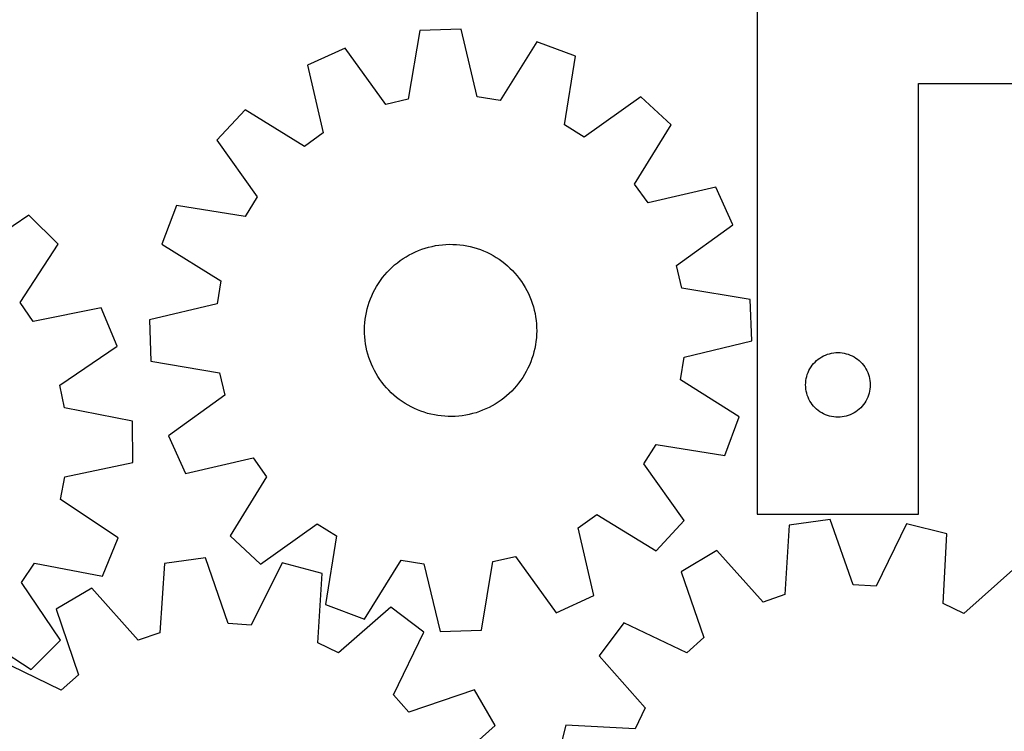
# Model space of a CAD drawing. Header units: millimetres. Extents: x 7 to 1243, y 7 to 1548.
# Tile 19 of 25: x 688 to 963, y 978 to 1177. Entities that reach past the tile are written whole.
import ezdxf

# ---------------------------------------------------------------- set-up
doc = ezdxf.new("R2010")
doc.units = ezdxf.units.MM
doc.layers.add('CUT', color=7, linetype='CONTINUOUS', true_color=0x000000)

msp = doc.modelspace()

# ---------------------------------------------------------------- linework, layer by layer
at = {"layer": 'CUT'}
for p, q in [((893.737725, 1218.934353), (893.737725, 1038.934353)), ((799.68349, 1173.677747), (796.478154, 1154.568371)), ((811.213243, 1174.065393), (799.68349, 1173.677747)), ((815.694857, 1155.214463), (811.213243, 1174.065393)), ((832.313913, 1170.600812), (822.039727, 1154.17268)), ((843.114362, 1166.546705), (832.313913, 1170.600812)), ((778.863175, 1168.803725), (768.359418, 1164.033342)), ((790.217585, 1153.102776), (778.863175, 1168.803725)), ((768.359418, 1164.033342), (772.710915, 1145.151952)), ((840.040894, 1147.415677), (843.114362, 1166.546705)), ((938.737725, 1038.934353), (938.737725, 1158.934353)), ((938.737725, 1158.934353), (1043.737725, 1158.934353)), ((796.478154, 1154.568371), (790.217585, 1153.102776)), ((822.039727, 1154.17268), (815.694857, 1155.214463)), ((861.283001, 1155.270972), (845.504117, 1144.025119)), ((869.709875, 1147.392313), (861.283001, 1155.270972)), ((750.989162, 1151.562744), (743.110503, 1143.13587)), ((767.487762, 1141.402103), (750.989162, 1151.562744)), ((772.710915, 1145.151952), (767.487762, 1141.402103)), ((845.504117, 1144.025119), (840.040894, 1147.415677)), ((859.549234, 1130.893713), (869.709875, 1147.392313)), ((743.110503, 1143.13587), (754.356357, 1127.356986)), ((863.299083, 1125.670561), (859.549234, 1130.893713)), ((882.180473, 1130.022057), (863.299083, 1125.670561)), ((886.950857, 1119.5183), (882.180473, 1130.022057)), ((754.356357, 1127.356986), (750.965798, 1121.893763)), ((731.834771, 1124.96723), (727.780664, 1114.166782)), ((750.965798, 1121.893763), (731.834771, 1124.96723)), ((690.670115, 1122.22488), (674.580672, 1111.428017)), ((698.871684, 1114.111944), (690.670115, 1122.22488)), ((871.249908, 1108.163891), (886.950857, 1119.5183)), ((688.250273, 1097.906141), (698.871684, 1114.111944)), ((727.780664, 1114.166782), (744.208795, 1103.892596)), ((797.5527, 1111.594173), (798.437631, 1112.013211)), ((798.437631, 1112.013211), (799.338917, 1112.395805)), ((799.338917, 1112.395805), (800.255059, 1112.741319)), ((800.255059, 1112.741319), (801.184531, 1113.049177)), ((801.184531, 1113.049177), (802.125787, 1113.318866)), ((802.125787, 1113.318866), (803.07726, 1113.549939)), ((803.07726, 1113.549939), (804.037366, 1113.742011)), ((804.037366, 1113.742011), (805.004507, 1113.894761)), ((805.004507, 1113.894761), (805.977074, 1114.007936)), ((805.977074, 1114.007936), (806.953448, 1114.081347)), ((806.953448, 1114.081347), (807.932004, 1114.114872)), ((807.932004, 1114.114872), (808.911113, 1114.108455)), ((808.911113, 1114.108455), (809.889145, 1114.062107)), ((809.889145, 1114.062107), (810.864473, 1113.975905)), ((810.864473, 1113.975905), (811.835473, 1113.849992)), ((811.835473, 1113.849992), (812.800529, 1113.684579)), ((812.800529, 1113.684579), (813.758035, 1113.47994)), ((813.758035, 1113.47994), (814.706398, 1113.236416)), ((814.706398, 1113.236416), (815.644038, 1112.954412)), ((815.644038, 1112.954412), (816.569395, 1112.634398)), ((816.569395, 1112.634398), (817.480929, 1112.276906)), ((817.480929, 1112.276906), (818.377124, 1111.882531)), ((818.377124, 1111.882531), (819.256486, 1111.451931)), ((793.423842, 1108.978792), (794.205531, 1109.568417)), ((794.205531, 1109.568417), (795.01062, 1110.125667)), ((795.01062, 1110.125667), (795.837768, 1110.649615)), ((795.837768, 1110.649615), (796.685598, 1111.139389)), ((796.685598, 1111.139389), (797.5527, 1111.594173)), ((819.256486, 1111.451931), (820.117553, 1110.98582)), ((820.117553, 1110.98582), (820.958891, 1110.484976)), ((820.958891, 1110.484976), (821.779101, 1109.950232)), ((821.779101, 1109.950232), (822.576816, 1109.382477)), ((822.576816, 1109.382477), (823.35071, 1108.782657)), ((789.910442, 1105.581188), (790.556472, 1106.316947)), ((790.556472, 1106.316947), (791.231974, 1107.025743)), ((791.231974, 1107.025743), (791.935825, 1107.706396)), ((791.935825, 1107.706396), (792.666853, 1108.357774)), ((792.666853, 1108.357774), (793.423842, 1108.978792)), ((823.35071, 1108.782657), (824.099494, 1108.151771)), ((824.099494, 1108.151771), (824.821921, 1107.490867)), ((824.821921, 1107.490867), (825.516791, 1106.801047)), ((825.516791, 1106.801047), (826.182945, 1106.083458)), ((872.715503, 1101.903322), (871.249908, 1108.163891)), ((744.208795, 1103.892596), (743.167012, 1097.547726)), ((788.159688, 1103.224592), (788.711053, 1104.033723)), ((788.711053, 1104.033723), (789.294961, 1104.819691)), ((789.294961, 1104.819691), (789.910442, 1105.581188)), ((826.182945, 1106.083458), (826.819275, 1105.339295)), ((826.819275, 1105.339295), (827.424722, 1104.569796)), ((827.424722, 1104.569796), (827.998279, 1103.776242)), ((827.998279, 1103.776242), (828.538991, 1102.959954)), ((786.70976, 1100.67187), (787.158208, 1101.542265)), ((787.158208, 1101.542265), (787.641786, 1102.393645)), ((787.641786, 1102.393645), (788.159688, 1103.224592)), ((828.538991, 1102.959954), (829.045957, 1102.122291)), ((829.045957, 1102.122291), (829.518334, 1101.264646)), ((829.518334, 1101.264646), (829.955336, 1100.388447)), ((891.824878, 1098.697985), (872.715503, 1101.903322)), ((785.582351, 1097.961217), (785.921175, 1098.879854)), ((785.921175, 1098.879854), (786.297186, 1099.783907)), ((786.297186, 1099.783907), (786.70976, 1100.67187)), ((829.955336, 1100.388447), (830.356236, 1099.495153)), ((830.356236, 1099.495153), (830.720366, 1098.586249)), ((830.720366, 1098.586249), (831.047119, 1097.66325)), ((892.212524, 1087.168233), (891.824878, 1098.697985)), ((691.851485, 1092.57942), (688.250273, 1097.906141)), ((710.847973, 1096.397257), (691.851485, 1092.57942)), ((715.320548, 1085.763277), (710.847973, 1096.397257)), ((743.167012, 1097.547726), (724.316083, 1093.066112)), ((784.794333, 1095.133195), (785.018461, 1096.086327)), ((785.018461, 1096.086327), (785.28128, 1097.029525)), ((785.28128, 1097.029525), (785.582351, 1097.961217)), ((831.047119, 1097.66325), (831.335953, 1096.727692)), ((831.335953, 1096.727692), (831.586387, 1095.781131)), ((831.586387, 1095.781131), (831.798003, 1094.825142)), ((724.316083, 1093.066112), (724.703729, 1081.536359)), ((784.357495, 1092.230117), (784.463575, 1093.203484)), ((784.463575, 1093.203484), (784.609268, 1094.171714)), ((784.609268, 1094.171714), (784.794333, 1095.133195)), ((831.798003, 1094.825142), (831.97045, 1093.861318)), ((831.97045, 1093.861318), (832.10344, 1092.891262)), ((832.10344, 1092.891262), (832.196752, 1091.916588)), ((784.264819, 1090.27446), (784.291207, 1091.253234)), ((784.278376, 1089.295424), (784.264819, 1090.27446)), ((784.291207, 1091.253234), (784.357495, 1092.230117)), ((832.196752, 1091.916588), (832.250231, 1090.93892)), ((832.263788, 1089.959884), (832.2374, 1088.98111)), ((832.250231, 1090.93892), (832.263788, 1089.959884)), ((784.331855, 1088.317756), (784.278376, 1089.295424)), ((784.425167, 1087.343083), (784.331855, 1088.317756)), ((784.558157, 1086.373027), (784.425167, 1087.343083)), ((832.171111, 1088.004227), (832.065032, 1087.03086)), ((832.2374, 1088.98111), (832.171111, 1088.004227)), ((873.361594, 1082.686619), (892.212524, 1087.168233)), ((699.305951, 1074.855705), (715.320548, 1085.763277)), ((784.730604, 1085.409202), (784.558157, 1086.373027)), ((784.94222, 1084.453214), (784.730604, 1085.409202)), ((785.192653, 1083.506653), (784.94222, 1084.453214)), ((831.734274, 1085.10115), (831.510146, 1084.148017)), ((831.919339, 1086.062631), (831.734274, 1085.10115)), ((832.065032, 1087.03086), (831.919339, 1086.062631)), ((785.481487, 1082.571094), (785.192653, 1083.506653)), ((785.808241, 1081.648095), (785.481487, 1082.571094)), ((786.172371, 1080.739192), (785.808241, 1081.648095)), ((830.946255, 1082.273127), (830.607432, 1081.35449)), ((831.247327, 1083.204819), (830.946255, 1082.273127)), ((831.510146, 1084.148017), (831.247327, 1083.204819)), ((872.319811, 1076.341749), (873.361594, 1082.686619)), ((909.873764, 1081.298314), (910.303612, 1081.700912)), ((910.303612, 1081.700912), (910.758872, 1082.074534)), ((910.758872, 1082.074534), (911.237593, 1082.41758)), ((911.237593, 1082.41758), (911.737725, 1082.728582)), ((911.737725, 1082.728582), (912.257127, 1083.006208)), ((912.257127, 1083.006208), (912.793574, 1083.249269)), ((912.793574, 1083.249269), (913.34477, 1083.456725)), ((913.34477, 1083.456725), (913.908353, 1083.627686)), ((913.908353, 1083.627686), (914.481912, 1083.761421)), ((914.481912, 1083.761421), (915.062989, 1083.857357)), ((915.062989, 1083.857357), (915.649097, 1083.915084)), ((915.649097, 1083.915084), (916.237725, 1083.934353)), ((916.237725, 1083.934353), (916.826353, 1083.915084)), ((916.826353, 1083.915084), (917.41246, 1083.857357)), ((917.41246, 1083.857357), (917.993538, 1083.761421)), ((917.993538, 1083.761421), (918.567096, 1083.627686)), ((918.567096, 1083.627686), (919.13068, 1083.456725)), ((919.13068, 1083.456725), (919.681876, 1083.249269)), ((919.681876, 1083.249269), (920.218323, 1083.006208)), ((920.218323, 1083.006208), (920.737725, 1082.728582)), ((920.737725, 1082.728582), (921.237857, 1082.41758)), ((921.237857, 1082.41758), (921.716578, 1082.074534)), ((921.716578, 1082.074534), (922.171837, 1081.700912)), ((922.171837, 1081.700912), (922.601686, 1081.298314)), ((724.703729, 1081.536359), (743.813104, 1078.331022)), ((786.57327, 1079.845898), (786.172371, 1080.739192)), ((787.010272, 1078.969699), (786.57327, 1079.845898)), ((787.48265, 1078.112054), (787.010272, 1078.969699)), ((829.818847, 1079.562475), (829.370398, 1078.692079)), ((830.231421, 1080.450438), (829.818847, 1079.562475)), ((830.607432, 1081.35449), (830.231421, 1080.450438)), ((907.922809, 1078.378504), (908.16587, 1078.914952)), ((908.16587, 1078.914952), (908.443496, 1079.434353)), ((908.443496, 1079.434353), (908.754498, 1079.934486)), ((908.754498, 1079.934486), (909.097545, 1080.413206)), ((909.097545, 1080.413206), (909.471166, 1080.868466)), ((909.471166, 1080.868466), (909.873764, 1081.298314)), ((922.601686, 1081.298314), (923.004283, 1080.868466)), ((923.004283, 1080.868466), (923.377905, 1080.413206)), ((923.377905, 1080.413206), (923.720951, 1079.934486)), ((923.720951, 1079.934486), (924.031953, 1079.434353)), ((924.031953, 1079.434353), (924.309579, 1078.914952)), ((924.309579, 1078.914952), (924.552641, 1078.378504)), ((743.813104, 1078.331022), (745.278699, 1072.070454)), ((787.989616, 1077.27439), (787.48265, 1078.112054)), ((788.530327, 1076.458102), (787.989616, 1077.27439)), ((789.103884, 1075.664548), (788.530327, 1076.458102)), ((827.817554, 1076.200621), (827.233645, 1075.414653)), ((828.368918, 1077.009752), (827.817554, 1076.200621)), ((828.88682, 1077.840699), (828.368918, 1077.009752)), ((829.370398, 1078.692079), (828.88682, 1077.840699)), ((888.747943, 1066.067562), (872.319811, 1076.341749)), ((907.256994, 1075.522982), (907.314721, 1076.109089)), ((907.314721, 1076.109089), (907.410657, 1076.690166)), ((907.410657, 1076.690166), (907.544392, 1077.263725)), ((907.544392, 1077.263725), (907.715354, 1077.827309)), ((907.715354, 1077.827309), (907.922809, 1078.378504)), ((924.552641, 1078.378504), (924.760096, 1077.827309)), ((924.760096, 1077.827309), (924.931057, 1077.263725)), ((924.931057, 1077.263725), (925.064792, 1076.690166)), ((925.064792, 1076.690166), (925.160729, 1076.109089)), ((925.160729, 1076.109089), (925.218455, 1075.522982)), ((700.594589, 1068.556332), (699.305951, 1074.855705)), ((789.709332, 1074.895049), (789.103884, 1075.664548)), ((790.345662, 1074.150886), (789.709332, 1074.895049)), ((791.011816, 1073.433297), (790.345662, 1074.150886)), ((791.706685, 1072.743477), (791.011816, 1073.433297)), ((825.972135, 1073.917397), (825.296632, 1073.208601)), ((826.618164, 1074.653156), (825.972135, 1073.917397)), ((827.233645, 1075.414653), (826.618164, 1074.653156)), ((907.237725, 1074.934353), (907.256994, 1075.522982)), ((907.256994, 1074.345725), (907.237725, 1074.934353)), ((907.314721, 1073.759618), (907.256994, 1074.345725)), ((907.410657, 1073.178541), (907.314721, 1073.759618)), ((925.160729, 1073.759618), (925.064792, 1073.178541)), ((925.218455, 1074.345725), (925.160729, 1073.759618)), ((925.218455, 1075.522982), (925.237725, 1074.934353)), ((925.237725, 1074.934353), (925.218455, 1074.345725)), ((745.278699, 1072.070454), (729.57775, 1060.716044)), ((792.429113, 1072.082574), (791.706685, 1072.743477)), ((793.177897, 1071.451687), (792.429113, 1072.082574)), ((793.951791, 1070.851867), (793.177897, 1071.451687)), ((794.749506, 1070.284113), (793.951791, 1070.851867)), ((822.323076, 1070.665927), (821.517987, 1070.108677)), ((823.104765, 1071.255552), (822.323076, 1070.665927)), ((823.861753, 1071.87657), (823.104765, 1071.255552)), ((824.592781, 1072.527948), (823.861753, 1071.87657)), ((825.296632, 1073.208601), (824.592781, 1072.527948)), ((907.544392, 1072.604982), (907.410657, 1073.178541)), ((907.715354, 1072.041398), (907.544392, 1072.604982)), ((907.922809, 1071.490203), (907.715354, 1072.041398)), ((908.16587, 1070.953755), (907.922809, 1071.490203)), ((908.443496, 1070.434353), (908.16587, 1070.953755)), ((924.309579, 1070.953755), (924.031953, 1070.434353)), ((924.552641, 1071.490203), (924.309579, 1070.953755)), ((924.760096, 1072.041398), (924.552641, 1071.490203)), ((924.931057, 1072.604982), (924.760096, 1072.041398)), ((925.064792, 1073.178541), (924.931057, 1072.604982)), ((719.606078, 1064.813913), (700.594589, 1068.556332)), ((795.569715, 1069.749368), (794.749506, 1070.284113)), ((796.411054, 1069.248524), (795.569715, 1069.749368)), ((797.272121, 1068.782414), (796.411054, 1069.248524)), ((798.151483, 1068.351813), (797.272121, 1068.782414)), ((799.047677, 1067.957438), (798.151483, 1068.351813)), ((799.959212, 1067.599947), (799.047677, 1067.957438)), ((817.189689, 1067.838539), (816.273548, 1067.493026)), ((818.090975, 1068.221133), (817.189689, 1067.838539)), ((818.975906, 1068.640171), (818.090975, 1068.221133)), ((819.843008, 1069.094956), (818.975906, 1068.640171)), ((820.690839, 1069.584729), (819.843008, 1069.094956)), ((821.517987, 1070.108677), (820.690839, 1069.584729)), ((908.754498, 1069.934221), (908.443496, 1070.434353)), ((909.097545, 1069.455501), (908.754498, 1069.934221)), ((909.471166, 1069.000241), (909.097545, 1069.455501)), ((909.873764, 1068.570392), (909.471166, 1069.000241)), ((910.303612, 1068.167795), (909.873764, 1068.570392)), ((910.758872, 1067.794173), (910.303612, 1068.167795)), ((922.171837, 1068.167795), (921.716578, 1067.794173)), ((922.601686, 1068.570392), (922.171837, 1068.167795)), ((923.004283, 1069.000241), (922.601686, 1068.570392)), ((923.377905, 1069.455501), (923.004283, 1069.000241)), ((923.720951, 1069.934221), (923.377905, 1069.455501)), ((924.031953, 1070.434353), (923.720951, 1069.934221)), ((800.884569, 1067.279932), (799.959212, 1067.599947)), ((801.822209, 1066.997929), (800.884569, 1067.279932)), ((802.770571, 1066.754405), (801.822209, 1066.997929)), ((803.728077, 1066.549766), (802.770571, 1066.754405)), ((804.693134, 1066.384352), (803.728077, 1066.549766)), ((805.664134, 1066.25844), (804.693134, 1066.384352)), ((806.639462, 1066.172238), (805.664134, 1066.25844)), ((807.617494, 1066.12589), (806.639462, 1066.172238)), ((808.596603, 1066.119473), (807.617494, 1066.12589)), ((809.575158, 1066.152998), (808.596603, 1066.119473)), ((810.551532, 1066.226409), (809.575158, 1066.152998)), ((811.524099, 1066.339583), (810.551532, 1066.226409)), ((812.491241, 1066.492334), (811.524099, 1066.339583)), ((813.451347, 1066.684405), (812.491241, 1066.492334)), ((814.40282, 1066.915478), (813.451347, 1066.684405)), ((815.344075, 1067.185168), (814.40282, 1066.915478)), ((816.273548, 1067.493026), (815.344075, 1067.185168)), ((884.693836, 1055.267114), (888.747943, 1066.067562)), ((911.237593, 1067.451127), (910.758872, 1067.794173)), ((911.737725, 1067.140125), (911.237593, 1067.451127)), ((912.257127, 1066.862499), (911.737725, 1067.140125)), ((912.793574, 1066.619438), (912.257127, 1066.862499)), ((913.34477, 1066.411982), (912.793574, 1066.619438)), ((913.908353, 1066.241021), (913.34477, 1066.411982)), ((914.481912, 1066.107286), (913.908353, 1066.241021)), ((915.062989, 1066.01135), (914.481912, 1066.107286)), ((915.649097, 1065.953623), (915.062989, 1066.01135)), ((916.237725, 1065.934353), (915.649097, 1065.953623)), ((916.826353, 1065.953623), (916.237725, 1065.934353)), ((917.41246, 1066.01135), (916.826353, 1065.953623)), ((917.993538, 1066.107286), (917.41246, 1066.01135)), ((918.567096, 1066.241021), (917.993538, 1066.107286)), ((919.13068, 1066.411982), (918.567096, 1066.241021)), ((919.681876, 1066.619438), (919.13068, 1066.411982)), ((920.218323, 1066.862499), (919.681876, 1066.619438)), ((920.737725, 1067.140125), (920.218323, 1066.862499)), ((921.237857, 1067.451127), (920.737725, 1067.140125)), ((921.716578, 1067.794173), (921.237857, 1067.451127)), ((719.668751, 1053.277816), (719.606078, 1064.813913)), ((729.57775, 1060.716044), (734.348134, 1050.212287)), ((862.17225, 1052.877359), (865.562808, 1058.340581)), ((865.562808, 1058.340581), (884.693836, 1055.267114)), ((734.348134, 1050.212287), (753.229524, 1054.563784)), ((753.229524, 1054.563784), (756.979373, 1049.340631)), ((700.699046, 1049.329055), (719.668751, 1053.277816)), ((873.418103, 1037.098474), (862.17225, 1052.877359)), ((699.478927, 1043.016052), (700.699046, 1049.329055)), ((756.979373, 1049.340631), (746.818732, 1032.842031)), ((715.611091, 1032.283126), (699.478927, 1043.016052)), ((843.817692, 1035.082393), (849.040844, 1038.832242)), ((849.040844, 1038.832242), (865.539444, 1028.671601)), ((893.737725, 1038.934353), (938.737725, 1038.934353)), ((755.245605, 1024.963372), (771.02449, 1036.209226)), ((771.02449, 1036.209226), (776.487712, 1032.818667)), ((848.169188, 1016.201002), (843.817692, 1035.082393)), ((865.539444, 1028.671601), (873.418103, 1037.098474)), ((902.62556, 1035.798799), (901.490557, 1016.455733)), ((914.047037, 1037.422171), (902.62556, 1035.798799)), ((920.526796, 1019.161417), (914.047037, 1037.422171)), ((935.397721, 1036.243231), (926.946844, 1018.806916)), ((946.571027, 1033.372222), (935.397721, 1036.243231)), ((711.254319, 1021.601178), (715.611091, 1032.283126)), ((746.818732, 1032.842031), (755.245605, 1024.963372)), ((776.487712, 1032.818667), (773.414245, 1013.68764)), ((945.569456, 1014.021789), (946.571027, 1033.372222)), ((739.924856, 1026.691873), (728.491068, 1025.157616)), ((746.262018, 1008.381144), (739.924856, 1026.691873)), ((820.050453, 1025.665973), (826.311022, 1027.131568)), ((826.311022, 1027.131568), (837.665432, 1011.430619)), ((882.448939, 1028.717444), (872.518109, 1022.846833)), ((895.423544, 1014.326404), (882.448939, 1028.717444)), ((688.674347, 1019.846856), (692.217472, 1025.21239)), ((692.217472, 1025.21239), (711.254319, 1021.601178)), ((728.491068, 1025.157616), (727.205258, 1005.82399)), ((761.265698, 1025.346472), (752.679106, 1007.976588)), ((772.416276, 1022.388418), (761.265698, 1025.346472)), ((784.214693, 1009.633532), (794.48888, 1026.061664)), ((794.48888, 1026.061664), (800.83375, 1025.019881)), ((800.83375, 1025.019881), (805.315364, 1006.168951)), ((816.845116, 1006.556597), (820.050453, 1025.665973)), ((965.845326, 1024.112471), (951.365145, 1011.237426)), ((771.263836, 1003.046384), (772.416276, 1022.388418)), ((872.518109, 1022.846833), (878.871773, 1004.541824)), ((699.47121, 1003.757413), (688.674347, 1019.846856)), ((926.946844, 1018.806916), (920.526796, 1019.161417)), ((708.259839, 1018.233819), (698.28353, 1012.440829)), ((721.121825, 1003.742037), (708.259839, 1018.233819)), ((837.665432, 1011.430619), (848.169188, 1016.201002)), ((901.490557, 1016.455733), (895.423544, 1014.326404)), ((773.414245, 1013.68764), (784.214693, 1009.633532)), ((791.617779, 1012.978643), (777.037636, 1000.216909)), ((800.787572, 1005.978617), (791.617779, 1012.978643)), ((951.365145, 1011.237426), (945.569456, 1014.021789)), ((698.28353, 1012.440829), (704.494255, 994.086829)), ((752.679106, 1007.976588), (746.262018, 1008.381144)), ((856.587259, 1008.583256), (849.658953, 999.359155)), ((874.081443, 1000.252835), (856.587259, 1008.583256)), ((675.152471, 1006.177256), (691.358274, 995.555844)), ((727.205258, 1005.82399), (721.121825, 1003.742037)), ((792.320981, 988.549926), (800.787572, 1005.978617)), ((805.315364, 1006.168951), (816.845116, 1006.556597)), ((691.358274, 995.555844), (699.47121, 1003.757413)), ((777.037636, 1000.216909), (771.263836, 1003.046384)), ((878.871773, 1004.541824), (874.081443, 1000.252835)), ((849.658953, 999.359155), (862.533998, 984.878974)), ((699.670624, 989.835327), (682.241934, 998.301918)), ((704.494255, 994.086829), (699.670624, 989.835327)), ((796.572483, 983.726295), (792.320981, 988.549926)), ((814.926483, 989.937021), (796.572483, 983.726295)), ((820.719473, 979.960712), (814.926483, 989.937021)), ((862.533998, 984.878974), (859.749635, 979.083285)), ((840.399201, 980.084856), (837.528192, 968.91155)), ((859.749635, 979.083285), (840.399201, 980.084856)), ((806.227691, 967.098726), (820.719473, 979.960712))]:
    msp.add_line(p, q, dxfattribs=at)

doc.saveas('drawing.dxf')
